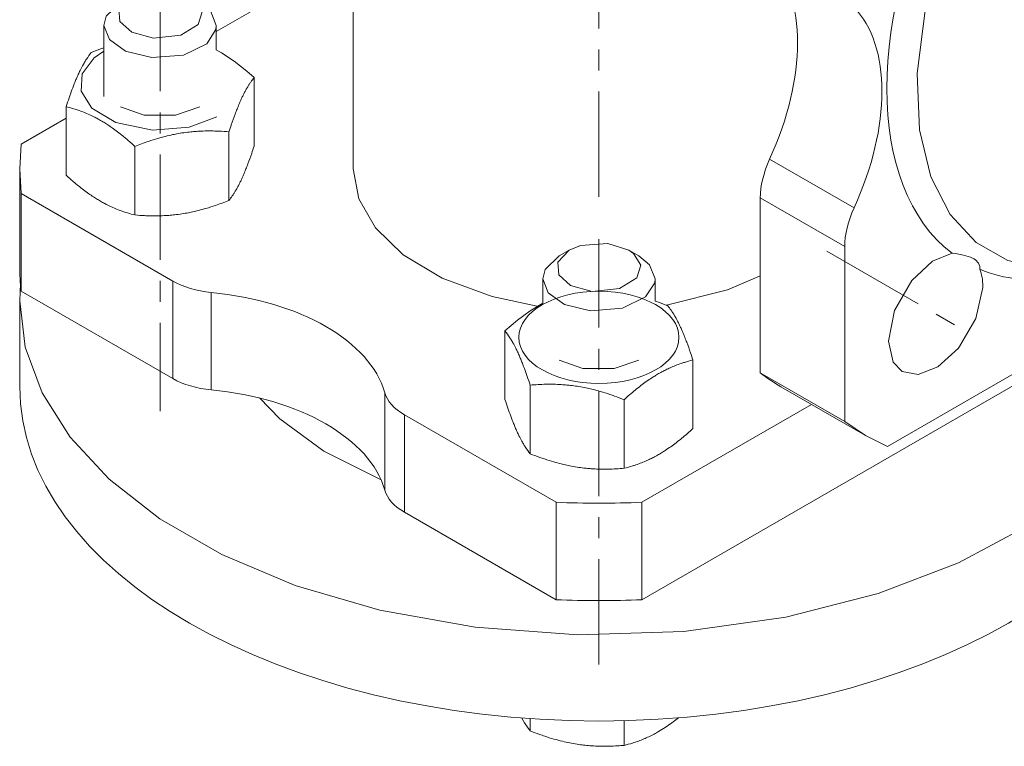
# Model space of a CAD drawing. Header units: millimetres. Extents: x 0 to 594, y 0 to 420.
# Tile 10 of 21: x 461 to 531, y 140 to 192. Entities that reach past the tile are written whole.
import ezdxf

# ---------------------------------------------------------------- set-up
doc = ezdxf.new("R2010")
doc.units = ezdxf.units.MM
doc.linetypes.add('K5LT_AXLED', pattern=[12, 7.5, -1.5, 1.5, -1.5])
doc.linetypes.add('K5LT_THIN', pattern=[0])
doc.layers.add('Системный слой (1)', color=7, linetype='Continuous', true_color=0x6c6c6c)

# ---------------------------------------------------------------- blocks, each defined once
blk = doc.blocks.new('U112')
at = {"layer": 'Системный слой (1)', "color": 7, "linetype": 'K5LT_THIN', "lineweight": 18, "true_color": 0xffffff}
for p, q in [((484.752, 234.491), (484.752, 250.617)), ((484.752, 181.214), (484.752, 199.553))]:
    blk.add_line(p, q, dxfattribs=at)
blk = doc.blocks.new('U132')
at = {"layer": 'Системный слой (1)', "color": 7, "linetype": 'K5LT_THIN', "lineweight": 18, "true_color": 0xffffff}
for p, q in [((461.056, 173.05), (461.002, 171.825)), ((543.502, 171.825), (543.447, 173.05)), ((461.002, 171.825), (461.401, 168.519)), ((543.496, 171.416), (543.502, 171.825)), ((542.994, 168.101), (543.496, 171.416)), ((461.401, 168.519), (462.596, 165.267)), ((541.679, 164.825), (542.994, 168.101)), ((462.596, 165.267), (464.588, 162.112)), ((539.534, 161.633), (541.679, 164.825)), ((464.588, 162.112), (467.379, 159.104)), ((536.534, 158.58), (539.534, 161.633)), ((467.379, 159.104), (470.977, 156.296)), ((532.651, 155.727), (536.534, 158.58)), ((470.977, 156.296), (475.39, 153.751)), ((527.856, 153.153), (532.651, 155.727)), ((475.39, 153.751), (480.622, 151.546)), ((522.139, 150.96), (527.856, 153.153)), ((480.622, 151.546), (486.656, 149.777)), ((515.55, 149.281), (522.139, 150.96)), ((486.656, 149.777), (493.427, 148.56)), ((508.288, 148.265), (515.55, 149.281)), ((493.427, 148.56), (500.755, 148.025)), ((500.755, 148.025), (508.288, 148.265))]:
    blk.add_line(p, q, dxfattribs=at)
blk = doc.blocks.new('U142')
at = {"layer": 'Системный слой (1)', "color": 7, "linetype": 'K5LT_THIN', "lineweight": 18, "true_color": 0xffffff}
for p, q in [((526.005, 174.633), (524.534, 173.265)), ((527.4, 175.201), (526.005, 174.633)), ((524.534, 173.265), (523.309, 171.132)), ((529.101, 170.547), (529.583, 172.762)), ((529.583, 172.762), (529.583, 172.829)), ((523.309, 171.132), (522.866, 168.937)), ((527.855, 168.439), (529.101, 170.547)), ((522.866, 168.937), (523.211, 167.438)), ((526.383, 167.107), (527.855, 168.439)), ((523.211, 167.438), (523.85, 166.776)), ((524.994, 166.57), (526.383, 167.107)), ((523.85, 166.776), (524.994, 166.57))]:
    blk.add_line(p, q, dxfattribs=at)
blk = doc.blocks.new('U145')
at = {"layer": 'Системный слой (1)', "color": 7, "linetype": 'K5LT_THIN', "lineweight": 18, "true_color": 0xffffff}
for p, q in [((519.752, 163.21), (521.225, 162.229)), ((521.225, 162.229), (522.81, 161.445))]:
    blk.add_line(p, q, dxfattribs=at)
blk = doc.blocks.new('U146')
at = {"layer": 'Системный слой (1)', "color": 7, "linetype": 'K5LT_THIN', "lineweight": 18, "true_color": 0xffffff}
for p, q in [((548.096, 220.275), (544.841, 219.156)), ((551.105, 220.618), (548.096, 220.275)), ((553.815, 220.218), (551.105, 220.618)), ((556.175, 219.102), (553.815, 220.218)), ((544.841, 219.156), (542.91, 218.161)), ((558.133, 217.288), (556.175, 219.102)), ((542.91, 218.161), (539.398, 215.735)), ((559.631, 214.787), (558.133, 217.288)), ((539.398, 215.735), (535.844, 212.415)), ((560.596, 211.606), (559.631, 214.787)), ((535.844, 212.415), (532.405, 208.198)), ((560.941, 207.751), (560.596, 211.606)), ((532.405, 208.198), (529.34, 203.215)), ((560.918, 206.664), (560.941, 207.751)), ((560.325, 201.997), (560.918, 206.664)), ((529.34, 203.215), (526.968, 197.865)), ((558.852, 196.816), (560.325, 201.997)), ((526.968, 197.865), (525.495, 192.683)), ((556.481, 191.466), (558.852, 196.816)), ((525.495, 192.683), (524.903, 188.017)), ((553.415, 186.483), (556.481, 191.466)), ((524.903, 188.017), (525.074, 183.991)), ((549.977, 182.265), (553.415, 186.483)), ((525.074, 183.991), (525.891, 180.638)), ((546.422, 178.946), (549.977, 182.265)), ((525.891, 180.638), (527.26, 177.964)), ((542.91, 176.52), (546.422, 178.946)), ((527.26, 177.964), (529.107, 175.975)), ((540.131, 175.164), (542.91, 176.52)), ((529.107, 175.975), (531.37, 174.68)), ((531.37, 174.68), (533.996, 174.095)), ((536.933, 174.246), (540.131, 175.164)), ((533.996, 174.095), (536.933, 174.246))]:
    blk.add_line(p, q, dxfattribs=at)
blk = doc.blocks.new('U147')
at = {"layer": 'Системный слой (1)', "color": 7, "linetype": 'K5LT_THIN', "lineweight": 18, "true_color": 0xffffff}
for p, q in [((527.633, 175.175), (527.4, 175.201)), ((528.214, 175.071), (527.633, 175.175)), ((528.706, 174.918), (528.214, 175.071)), ((528.953, 174.799), (528.706, 174.918)), ((529.056, 174.734), (528.953, 174.799)), ((529.29, 174.503), (529.056, 174.734)), ((529.383, 174.248), (529.29, 174.503)), ((529.371, 174.064), (529.383, 174.248))]:
    blk.add_line(p, q, dxfattribs=at)
blk = doc.blocks.new('U149')
at = {"layer": 'Системный слой (1)', "color": 7, "linetype": 'K5LT_THIN', "lineweight": 18, "true_color": 0xffffff}
for p, q in [((461.115, 182.98), (461.002, 181.214)), ((461.002, 181.214), (461.115, 179.449))]:
    blk.add_line(p, q, dxfattribs=at)
blk = doc.blocks.new('U150')
at = {"layer": 'Системный слой (1)', "color": 7, "linetype": 'K5LT_THIN', "lineweight": 18, "true_color": 0xffffff}
for p, q in [((484.752, 196.626), (475.002, 190.997)), ((464.309, 184.824), (461.115, 182.98))]:
    blk.add_line(p, q, dxfattribs=at)
blk = doc.blocks.new('U151')
at = {"layer": 'Системный слой (1)', "color": 7, "linetype": 'K5LT_THIN', "lineweight": 18, "true_color": 0xffffff}
for p, q in [((479.515, 163.418), (478.067, 164.894)), ((482.66, 161.098), (479.515, 163.418)), ((486.732, 159.069), (482.66, 161.098))]:
    blk.add_line(p, q, dxfattribs=at)
blk = doc.blocks.new('U175')
at = {"layer": 'Системный слой (1)', "color": 7, "linetype": 'K5LT_THIN', "lineweight": 18, "true_color": 0xffffff}
for p, q in [((484.752, 181.214), (485.15, 179.071)), ((485.15, 179.071), (486.339, 177.009)), ((486.339, 177.009), (488.317, 175.102)), ((488.317, 175.102), (491.088, 173.434)), ((491.088, 173.434), (494.651, 172.114)), ((511.399, 172.601), (513.742, 173.594)), ((507.06, 171.5), (511.399, 172.601)), ((494.651, 172.114), (497.859, 171.434))]:
    blk.add_line(p, q, dxfattribs=at)
blk = doc.blocks.new('U176')
at = {"layer": 'Системный слой (1)', "color": 7, "linetype": 'K5LT_THIN', "lineweight": 18, "true_color": 0xffffff}
for p, q in [((499.423, 167.581), (501.106, 167.002)), ((503.342, 166.992), (505.08, 167.581)), ((501.106, 167.002), (503.342, 166.992))]:
    blk.add_line(p, q, dxfattribs=at)
blk = doc.blocks.new('U177')
at = {"layer": 'Системный слой (1)', "color": 7, "linetype": 'K5LT_THIN', "lineweight": 18, "true_color": 0xffffff}
for p, q in [((506.252, 171.799), (506.553, 171.692)), ((506.553, 171.692), (506.852, 171.58)), ((506.852, 171.58), (507.151, 171.464))]:
    blk.add_line(p, q, dxfattribs=at)
blk = doc.blocks.new('U178')
at = {"layer": 'Системный слой (1)', "color": 7, "linetype": 'K5LT_THIN', "lineweight": 18, "true_color": 0xffffff}
for p, q in [((496.443, 170.432), (497.343, 171.103)), ((497.343, 171.103), (498.252, 171.658)), ((495.559, 169.671), (496.443, 170.432))]:
    blk.add_line(p, q, dxfattribs=at)
blk = doc.blocks.new('U179')
at = {"layer": 'Системный слой (1)', "color": 7, "linetype": 'K5LT_THIN', "lineweight": 18, "true_color": 0xffffff}
for p, q in [((475.002, 189.7), (475.376, 189.487)), ((475.376, 189.487), (476.282, 188.882)), ((476.282, 188.882), (477.176, 188.17)), ((477.176, 188.17), (477.694, 187.713))]:
    blk.add_line(p, q, dxfattribs=at)
blk = doc.blocks.new('U180')
at = {"layer": 'Системный слой (1)', "color": 7, "linetype": 'K5LT_THIN', "lineweight": 18, "true_color": 0xffffff}
for p, q in [((468.173, 185.624), (469.856, 185.044)), ((472.092, 185.035), (473.83, 185.624)), ((469.856, 185.044), (472.092, 185.035))]:
    blk.add_line(p, q, dxfattribs=at)
blk = doc.blocks.new('U181')
at = {"layer": 'Системный слой (1)', "color": 7, "linetype": 'K5LT_THIN', "lineweight": 18, "true_color": 0xffffff}
for p, q in [((466.296, 189.114), (467.002, 189.601)), ((465.442, 187.981), (466.296, 189.114)), ((465.369, 186.751), (465.442, 187.981)), ((466.136, 185.542), (465.369, 186.751)), ((467.853, 184.513), (466.136, 185.542)), ((470.465, 183.98), (467.853, 184.513)), ((475.032, 184.93), (473.067, 184.189)), ((473.067, 184.189), (470.465, 183.98))]:
    blk.add_line(p, q, dxfattribs=at)
blk = doc.blocks.new('U182')
at = {"layer": 'Системный слой (1)', "color": 7, "linetype": 'K5LT_THIN', "lineweight": 18, "true_color": 0xffffff}
for p, q in [((466.103, 189.506), (466.401, 189.622)), ((466.401, 189.622), (466.7, 189.734)), ((466.7, 189.734), (467.002, 189.841))]:
    blk.add_line(p, q, dxfattribs=at)
blk = doc.blocks.new('U183')
at = {"layer": 'Системный слой (1)', "color": 7, "linetype": 'K5LT_THIN', "lineweight": 18, "true_color": 0xffffff}
for p, q in [((469.693, 193.796), (468.88, 193.462)), ((471.638, 193.93), (469.693, 193.796)), ((473.123, 193.462), (471.638, 193.93)), ((468.88, 193.462), (468.07, 192.605)), ((473.467, 193.224), (473.123, 193.462)), ((473.99, 192.391), (473.467, 193.224)), ((468.07, 192.605), (468.141, 191.715)), ((473.71, 191.492), (473.99, 192.391)), ((468.141, 191.715), (468.979, 190.958)), ((472.465, 190.725), (473.71, 191.492)), ((468.979, 190.958), (470.519, 190.528)), ((470.519, 190.528), (472.465, 190.725))]:
    blk.add_line(p, q, dxfattribs=at)
blk = doc.blocks.new('U184')
at = {"layer": 'Системный слой (1)', "color": 7, "linetype": 'K5LT_THIN', "lineweight": 18, "true_color": 0xffffff}
for p, q in [((468.173, 193.054), (467.169, 192.082)), ((474.608, 192.419), (473.83, 193.054)), ((475.002, 191.421), (474.608, 192.419)), ((467.169, 192.082), (467.002, 191.421)), ((467.002, 191.421), (467.395, 190.422)), ((474.974, 191.148), (475.002, 191.421)), ((474.32, 190.131), (474.974, 191.148)), ((467.395, 190.422), (468.545, 189.598)), ((472.678, 189.324), (474.32, 190.131)), ((468.545, 189.598), (470.405, 189.137)), ((470.405, 189.137), (472.678, 189.324))]:
    blk.add_line(p, q, dxfattribs=at)
blk = doc.blocks.new('U185')
at = {"layer": 'Системный слой (1)', "color": 7, "linetype": 'K5LT_THIN', "lineweight": 18, "true_color": 0xffffff}
for p, q in [((496.749, 142.098), (496.953, 141.751)), ((496.953, 141.751), (497.154, 141.449)), ((497.154, 141.449), (497.353, 141.186))]:
    blk.add_line(p, q, dxfattribs=at)
blk = doc.blocks.new('U186')
at = {"layer": 'Системный слой (1)', "color": 7, "linetype": 'K5LT_THIN', "lineweight": 18, "true_color": 0xffffff}
for p, q in [((500.13, 175.42), (499.32, 174.563)), ((500.943, 175.754), (500.13, 175.42)), ((502.888, 175.888), (500.943, 175.754)), ((504.373, 175.42), (502.888, 175.888)), ((504.717, 175.182), (504.373, 175.42)), ((505.24, 174.349), (504.717, 175.182)), ((499.32, 174.563), (499.391, 173.672)), ((504.96, 173.45), (505.24, 174.349)), ((499.391, 173.672), (500.229, 172.916)), ((503.715, 172.683), (504.96, 173.45)), ((500.229, 172.916), (501.769, 172.486)), ((501.769, 172.486), (503.715, 172.683))]:
    blk.add_line(p, q, dxfattribs=at)
blk = doc.blocks.new('U187')
at = {"layer": 'Системный слой (1)', "color": 7, "linetype": 'K5LT_THIN', "lineweight": 18, "true_color": 0xffffff}
for p, q in [((499.423, 175.011), (498.419, 174.04)), ((505.858, 174.377), (505.08, 175.011)), ((498.419, 174.04), (498.252, 173.378)), ((506.252, 173.378), (505.858, 174.377)), ((498.252, 173.378), (498.645, 172.38)), ((506.224, 173.106), (506.252, 173.378)), ((505.57, 172.089), (506.224, 173.106)), ((498.645, 172.38), (499.795, 171.556)), ((503.928, 171.282), (505.57, 172.089)), ((499.795, 171.556), (501.655, 171.095)), ((501.655, 171.095), (503.928, 171.282))]:
    blk.add_line(p, q, dxfattribs=at)
blk = doc.blocks.new('U188')
at = {"layer": 'Системный слой (1)', "color": 7, "linetype": 'K5LT_THIN', "lineweight": 18, "true_color": 0xffffff}
for p, q in [((506.975, 141.422), (507.453, 141.752)), ((507.453, 141.752), (507.928, 142.112)), ((506.494, 141.127), (506.975, 141.422))]:
    blk.add_line(p, q, dxfattribs=at)

msp = doc.modelspace()

# ---------------------------------------------------------------- linework, layer by layer
at = {"layer": 'Системный слой (1)', "color": 30, "linetype": 'K5LT_AXLED', "lineweight": 18, "true_color": 0xff8000}
for p, q in [((502.2516, 179.2145), (502.2516, 260.9524)), ((471.0016, 194.2372), (471.0016, 163.946)), ((502.2516, 145.9038), (502.2516, 176.195)), ((518.4821, 175.3595), (527.9566, 169.8894))]:
    msp.add_line(p, q, dxfattribs=at)
at = {"layer": 'Системный слой (1)', "color": 7, "linetype": 'K5LT_THIN', "lineweight": 18, "true_color": 0xffffff}
for p, q in [((467.0016, 186.3784), (467.0016, 191.4207)), ((475.0016, 189.7001), (475.0016, 191.4207)), ((477.6937, 182.8287), (477.6937, 187.7129)), ((464.3095, 180.7582), (464.3095, 185.6423)), ((475.9006, 178.965), (475.9006, 183.8492)), ((522.8101, 161.4447), (560.889, 183.4296)), ((469.2085, 177.9298), (469.2085, 182.8139)), ((520.4154, 178.4379), (514.405, 181.908)), ((461.0016, 174.2743), (461.0016, 181.2145)), ((461.1151, 179.4491), (471.9102, 173.2166)), ((461.1151, 172.5089), (461.1151, 179.4491)), ((519.7525, 175.6752), (513.7421, 179.1453)), ((513.7421, 179.1453), (513.7421, 166.6802)), ((500.1303, 175.4197), (499.4232, 175.0115)), ((504.3729, 175.4197), (505.08, 175.0115)), ((519.7525, 175.6752), (519.7525, 163.2101)), ((471.9102, 166.2764), (471.9102, 173.2166)), ((498.2516, 171.6579), (498.2516, 173.3785)), ((506.2516, 171.7986), (506.2516, 173.3785)), ((461.1151, 172.5089), (471.9102, 166.2764)), ((505.3093, 150.5241), (543.3881, 172.5089)), ((461.0016, 165.7011), (461.0016, 171.8248)), ((474.6342, 165.4691), (474.6342, 172.4094)), ((495.5595, 164.7865), (495.5595, 169.6707)), ((508.9437, 162.716), (508.9437, 167.6001)), ((519.7525, 163.2101), (513.7421, 166.6802)), ((497.3526, 160.9228), (497.3526, 165.807)), ((521.2246, 162.2291), (515.2142, 165.6992)), ((487.0007, 158.3293), (487.0007, 165.2696)), ((504.0448, 159.8876), (504.0448, 164.7717)), ((505.3093, 157.4643), (517.3934, 164.4411)), ((488.3988, 163.6969), (499.1939, 157.4643)), ((488.3988, 156.7566), (488.3988, 163.6969)), ((499.1939, 150.5241), (499.1939, 157.4643)), ((505.3093, 150.5241), (505.3093, 157.4643)), ((488.3988, 156.7566), (499.1939, 150.5241)), ((497.3526, 142.0539), (497.3526, 141.1855)), ((504.0448, 141.9079), (504.0448, 140.1502))]:
    msp.add_line(p, q, dxfattribs=at)
for centre, major_axis, start_param, end_param in [((541.8496, 197.9527), (-13.5, -23.3827), 4.7854349, 6.2101394), ((505.7871, 184.0722), (7.5, 12.9904), 4.8754187, 6.1201556), ((511.7975, 180.6021), (7.5, 12.9904), 4.8754187, 6.1201556), ((517.2776, 181.1865), (-2.5, -4.3301), 4.8754187, 5.4977871), ((523.288, 177.7164), (-2.5, -4.3301), 4.8754187, 5.4977871), ((541.8496, 197.9527), (13.5, 23.3827), 3.2146386, 3.9269908), ((502.2516, 174.2743), (-41.25, 0), 0, 0.074193), ((526.2246, 170.8894), (2.375, 4.1136), 5.4977871, 5.8554192), ((475.4457, 175.2578), (-5, 0), 0.7853982, 1.4077667), ((472.1996, 163.8639), (15, 0), 0.1630297, 1.4077667), ((475.4457, 168.3176), (5, 0), 3.9269908, 4.5493593), ((535.8392, 201.4228), (-20.625, -35.7235), 6.2089923, 6.2831853), ((502.2516, 165.7011), (41.25, 0), 3.1415927, 6.2831853), ((472.1996, 156.9237), (15, 0), 0.1630297, 1.4077667), ((491.9344, 165.7381), (-5, 0), 0.1630297, 0.7853982), ((491.9344, 158.7979), (-5, 0), 0.1630297, 0.7853982), ((502.2516, 181.2145), (41.25, 0), 4.638196, 4.786582), ((502.2516, 174.2743), (41.25, 0), 4.638196, 4.786582)]:
    msp.add_ellipse(centre, major_axis=major_axis, ratio=0.5773503, start_param=start_param, end_param=end_param, dxfattribs=at)
msp.add_ellipse((502.2516, 169.2144), major_axis=(5.7, 0), ratio=0.5773503, dxfattribs=at)
for points, knots in [([(464.3095, 185.6423), (464.3791, 185.8559), (464.4812, 186.1606), (464.6549, 186.6554), (464.7997, 187.0463), (464.9502, 187.4251), (465.0755, 187.7236), (465.2014, 188.005), (465.3059, 188.2226), (465.3962, 188.4014), (465.4922, 188.5834), (465.6178, 188.8047), (465.8279, 189.1436), (465.9887, 189.3643), (466.1026, 189.506)], [0, 0, 0, 0, 1.7929207, 2.6068945, 4.3966445, 5.4235888, 6.3505892, 7.4998304, 8.5331874, 8.9347975, 9.734458, 10.9154083, 12.0633878, 15, 15, 15, 15]), ([(477.6937, 187.7129), (477.6148, 187.6146), (477.4993, 187.4607), (477.3471, 187.2333), (477.2301, 187.0461), (477.1307, 186.8746), (477.0299, 186.6898), (476.9373, 186.5113), (476.8281, 186.2869), (476.7073, 186.0233), (476.5914, 185.7533), (476.4634, 185.4374), (476.2945, 184.9985), (476.1014, 184.4554), (475.9569, 184.0216), (475.9006, 183.8492)], [0, 0, 0, 0, 2.1674021, 3.1432642, 4.1006214, 5.2997801, 5.7851614, 6.7739619, 7.7468933, 8.6631934, 9.9581603, 10.8065916, 12.0551669, 14.4532525, 16, 16, 16, 16]), ([(469.2085, 182.8139), (469.0062, 182.9981), (468.7273, 183.2435), (468.3121, 183.5876), (467.9789, 183.8502), (467.6119, 184.1196), (467.285, 184.3427), (466.9832, 184.5344), (466.6983, 184.7025), (466.4638, 184.8303), (466.1955, 184.9681), (465.8427, 185.1347), (465.1794, 185.4027), (464.6552, 185.5579), (464.3095, 185.6423)], [0, 0, 0, 0, 1.9050228, 2.6068945, 3.8443326, 4.9685438, 5.9570695, 6.8132993, 7.7014294, 8.5331874, 8.9347975, 10.1327761, 11.7385471, 15, 15, 15, 15]), ([(475.9006, 183.8492), (475.6722, 183.8696), (475.335, 183.8934), (474.8475, 183.9121), (474.5113, 183.9164), (474.1155, 183.9116), (473.7995, 183.8989), (473.423, 183.8732), (473.0416, 183.8375), (472.572, 183.7752), (472.1818, 183.7071), (471.7851, 183.6272), (471.3688, 183.5308), (470.7888, 183.372), (470.0663, 183.142), (469.5251, 182.9401), (469.2085, 182.8139)], [0, 0, 0, 0, 1.7848048, 2.6182702, 3.7531846, 4.3569103, 5.6310164, 6.146734, 7.1973345, 8.4998078, 9.6709457, 10.1261038, 11.4820035, 12.8086149, 14.5218718, 17, 17, 17, 17]), ([(475.9006, 178.965), (475.9795, 179.0633), (476.095, 179.2172), (476.2472, 179.4446), (476.3643, 179.6318), (476.4636, 179.8033), (476.5644, 179.9881), (476.6571, 180.1665), (476.7662, 180.391), (476.887, 180.6546), (477.0029, 180.9246), (477.1309, 181.2405), (477.2998, 181.6794), (477.493, 182.2225), (477.6375, 182.6563), (477.6937, 182.8287)], [0, 0, 0, 0, 2.1674021, 3.1432642, 4.1006214, 5.2997801, 5.7851614, 6.7739619, 7.7468933, 8.6631934, 9.9581603, 10.8065916, 12.0551669, 14.4532525, 16, 16, 16, 16]), ([(464.3095, 180.7582), (464.5117, 180.574), (464.7906, 180.3286), (465.2058, 179.9845), (465.539, 179.7219), (465.906, 179.4525), (466.2329, 179.2294), (466.5348, 179.0376), (466.8196, 178.8696), (467.0541, 178.7417), (467.3224, 178.604), (467.6752, 178.4373), (468.3385, 178.1694), (468.8627, 178.0141), (469.2085, 177.9298)], [0, 0, 0, 0, 1.9050228, 2.6068945, 3.8443326, 4.9685438, 5.9570695, 6.8132993, 7.7014294, 8.5331874, 8.9347975, 10.1327761, 11.7385471, 15, 15, 15, 15]), ([(469.2085, 177.9298), (469.4368, 177.9094), (469.774, 177.8855), (470.2615, 177.8668), (470.5977, 177.8625), (470.9935, 177.8674), (471.3095, 177.88), (471.686, 177.9057), (472.0674, 177.9414), (472.537, 178.0037), (472.9273, 178.0718), (473.324, 178.1518), (473.7402, 178.2481), (474.3203, 178.4069), (475.0427, 178.6369), (475.5839, 178.8388), (475.9006, 178.965)], [0, 0, 0, 0, 1.7848048, 2.6182702, 3.7531846, 4.3569103, 5.6310164, 6.146734, 7.1973345, 8.4998078, 9.6709457, 10.1261038, 11.4820035, 12.8086149, 14.5218718, 17, 17, 17, 17]), ([(507.1506, 171.4638), (507.2295, 171.3656), (507.345, 171.2116), (507.4972, 170.9842), (507.6143, 170.797), (507.7136, 170.6256), (507.8144, 170.4407), (507.9071, 170.2623), (508.0162, 170.0379), (508.137, 169.7742), (508.2529, 169.5042), (508.3809, 169.1884), (508.5498, 168.7495), (508.743, 168.2064), (508.8875, 167.7726), (508.9437, 167.6001)], [0, 0, 0, 0, 2.1674021, 3.1432642, 4.1006214, 5.2997801, 5.7851614, 6.7739619, 7.7468933, 8.6631934, 9.9581603, 10.8065916, 12.0551669, 14.4532525, 16, 16, 16, 16]), ([(497.3526, 165.807), (497.283, 166.0205), (497.1809, 166.3253), (497.0072, 166.82), (496.8623, 167.211), (496.7118, 167.5897), (496.5866, 167.8882), (496.4607, 168.1697), (496.3562, 168.3873), (496.2659, 168.566), (496.1699, 168.7481), (496.0443, 168.9694), (495.8342, 169.3083), (495.6734, 169.5289), (495.5595, 169.6707)], [0, 0, 0, 0, 1.7929207, 2.6068945, 4.3966445, 5.4235888, 6.3505892, 7.4998304, 8.5331874, 8.9347975, 9.734458, 10.9154083, 12.0633878, 15, 15, 15, 15]), ([(508.9437, 167.6001), (508.7415, 167.5508), (508.4626, 167.4741), (508.0474, 167.3388), (507.7142, 167.2167), (507.3472, 167.0623), (507.0203, 166.9079), (506.7184, 166.7511), (506.4336, 166.5903), (506.1991, 166.4474), (505.9308, 166.2753), (505.6261, 166.0674), (505.0968, 165.6757), (504.5696, 165.2418), (504.1752, 164.8905), (504.0448, 164.7717)], [0, 0, 0, 0, 2.0320243, 2.7806875, 4.1006214, 5.2997801, 6.3542075, 7.2675193, 8.2148581, 9.1020666, 9.5304507, 10.8082945, 12.0551669, 14.6875157, 16, 16, 16, 16]), ([(504.0448, 164.7717), (503.8164, 164.8627), (503.4792, 164.9909), (502.9133, 165.1878), (502.4096, 165.346), (501.9437, 165.4715), (501.5672, 165.5623), (501.1858, 165.6446), (500.7162, 165.7276), (500.3259, 165.7803), (499.9891, 165.8166), (499.6306, 165.8472), (499.1054, 165.8731), (498.3221, 165.8756), (497.7233, 165.8401), (497.3526, 165.807)], [0, 0, 0, 0, 1.6798163, 2.4642543, 4.1006214, 5.2997801, 5.7851614, 6.7739619, 7.9998191, 9.1020666, 9.5304507, 10.3834218, 11.6431022, 13.2698425, 16, 16, 16, 16]), ([(495.5595, 164.7865), (495.6291, 164.573), (495.7312, 164.2682), (495.9049, 163.7735), (496.0497, 163.3825), (496.2002, 163.0038), (496.3255, 162.7053), (496.4514, 162.4238), (496.5559, 162.2062), (496.6462, 162.0275), (496.7422, 161.8454), (496.8678, 161.6242), (497.0779, 161.2852), (497.2387, 161.0646), (497.3526, 160.9228)], [0, 0, 0, 0, 1.7929207, 2.6068945, 4.3966445, 5.4235888, 6.3505892, 7.4998304, 8.5331874, 8.9347975, 9.734458, 10.9154083, 12.0633878, 15, 15, 15, 15]), ([(504.0448, 159.8876), (504.247, 159.9369), (504.5259, 160.0135), (504.9411, 160.1489), (505.2743, 160.271), (505.6413, 160.4254), (505.9682, 160.5798), (506.27, 160.7365), (506.5549, 160.8974), (506.7894, 161.0403), (507.0577, 161.2124), (507.3624, 161.4203), (507.8917, 161.812), (508.4189, 162.2458), (508.8133, 162.5972), (508.9437, 162.716)], [0, 0, 0, 0, 2.0320243, 2.7806875, 4.1006214, 5.2997801, 6.3542075, 7.2675193, 8.2148581, 9.1020666, 9.5304507, 10.8082945, 12.0551669, 14.6875157, 16, 16, 16, 16]), ([(497.3526, 160.9228), (497.581, 160.8318), (497.9182, 160.7036), (498.4841, 160.5068), (498.9878, 160.3485), (499.4537, 160.223), (499.8302, 160.1322), (500.2116, 160.0499), (500.6812, 159.9669), (501.0714, 159.9143), (501.4083, 159.8779), (501.7667, 159.8473), (502.292, 159.8214), (503.0753, 159.8189), (503.6741, 159.8545), (504.0448, 159.8876)], [0, 0, 0, 0, 1.6798163, 2.4642543, 4.1006214, 5.2997801, 5.7851614, 6.7739619, 7.9998191, 9.1020666, 9.5304507, 10.3834218, 11.6431022, 13.2698425, 16, 16, 16, 16]), ([(497.3526, 141.1855), (497.5754, 141.0967), (497.9196, 140.9657), (498.4834, 140.7696), (499.0246, 140.6), (499.6189, 140.4418), (500.1716, 140.3197), (500.5216, 140.2577), (500.6987, 140.2303)], [0, 0, 0, 0, 1.8433045, 2.8308526, 4.5954104, 6.218276, 7.593529, 9, 9, 9, 9]), ([(504.0448, 140.1502), (504.2419, 140.1983), (504.5821, 140.2915), (505.0489, 140.4485), (505.4382, 140.6002), (505.8093, 140.7646), (506.1607, 140.94), (506.3903, 141.0669), (506.4942, 141.1269)], [0, 0, 0, 0, 2.2274492, 3.8178695, 5.1763485, 6.5076641, 7.872605, 9, 9, 9, 9]), ([(500.6987, 140.2303), (500.8535, 140.2064), (501.1566, 140.1654), (501.6408, 140.1184), (502.1699, 140.0882), (502.6099, 140.0825), (503.0879, 140.0894), (503.5215, 140.1081), (503.8914, 140.1365), (504.0448, 140.1502)], [0, 0, 0, 0, 1.3652096, 2.675526, 4.2856996, 6.0688171, 6.6138576, 8.5898519, 10, 10, 10, 10])]:
    msp.add_open_spline(points, degree=3, knots=knots, dxfattribs=at)

# ---------------------------------------------------------------- block references
at = {"layer": 'Системный слой (1)'}
for name in ['U112', 'U146', 'U150', 'U183', 'U184', 'U181', 'U182', 'U179', 'U180', 'U149', 'U175', 'U186', 'U187', 'U142', 'U147', 'U132', 'U177', 'U178', 'U176', 'U151', 'U145', 'U185', 'U188']:
    msp.add_blockref(name, (0, 0), dxfattribs=at)

doc.saveas('drawing.dxf')
